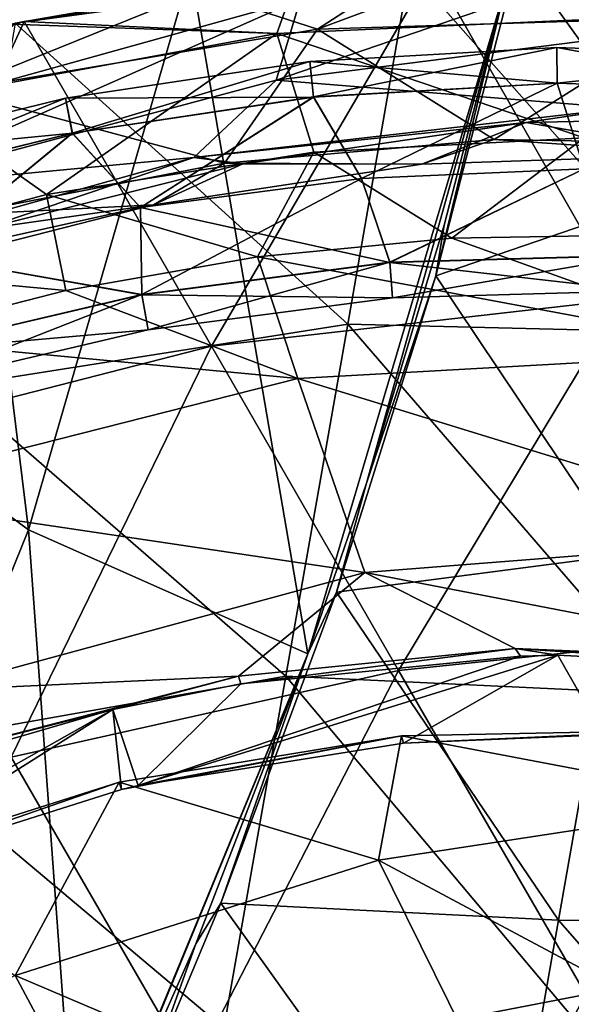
# Model space of a CAD drawing. Extents: x -65 to 803, y -691 to 80.
# Tile 196 of 256: x 647 to 660, y -523 to -499. Entities that reach past the tile are written whole.
import ezdxf

# ---------------------------------------------------------------- set-up
doc = ezdxf.new("R2010")
doc.units = 0
doc.header["$LTSCALE"] = 101.851852
for name, color, linetype in [('17', 7, 'CONTINUOUS'), ('19', 7, 'CONTINUOUS'), ('224', 7, 'CONTINUOUS'), ('227', 7, 'CONTINUOUS'), ('42', 7, 'CONTINUOUS'), ('43', 7, 'CONTINUOUS'), ('45', 7, 'CONTINUOUS'), ('46', 7, 'CONTINUOUS'), ('55', 7, 'CONTINUOUS'), ('61', 7, 'CONTINUOUS'), ('62', 7, 'CONTINUOUS'), ('72', 7, 'CONTINUOUS'), ('80', 7, 'CONTINUOUS'), ('82', 7, 'CONTINUOUS'), ('85', 7, 'CONTINUOUS'), ('86', 7, 'CONTINUOUS')]:
    doc.layers.add(name, color=color, linetype=linetype)

msp = doc.modelspace()

# ---------------------------------------------------------------- linework, layer by layer
at = {"layer": '17', "color": 7, "linetype": 'CONTINUOUS'}
for points in [[(664.388, -494.908, -44.7), (662.877, -503.473, -44.7), (658.922, -497.954, -44.7), (664.388, -494.908, -44.7)], [(658.922, -497.954, -44.7), (662.877, -503.473, -44.7), (656.981, -505.488, -44.7), (658.922, -497.954, -44.7)], [(662.877, -503.473, -44.7), (661.367, -512.037, -44.7), (656.981, -505.488, -44.7), (662.877, -503.473, -44.7)], [(656.981, -505.488, -44.7), (661.367, -512.037, -44.7), (654.651, -512.913, -44.7), (656.981, -505.488, -44.7)], [(661.367, -512.037, -44.7), (659.857, -520.601, -44.7), (654.651, -512.913, -44.7), (661.367, -512.037, -44.7)], [(661.367, -512.037, -44.7), (668.866, -520.699, -44.7), (659.857, -520.601, -44.7), (661.367, -512.037, -44.7)], [(654.651, -512.913, -44.7), (659.857, -520.601, -44.7), (651.941, -520.209, -44.7), (654.651, -512.913, -44.7)], [(658.347, -529.166, -44.7), (650.227, -524.302, -44.7), (651.941, -520.209, -44.7), (658.347, -529.166, -44.7)], [(659.857, -520.601, -44.7), (658.347, -529.166, -44.7), (651.941, -520.209, -44.7), (659.857, -520.601, -44.7)], [(659.857, -520.601, -44.7), (667.368, -529.198, -44.7), (658.347, -529.166, -44.7), (659.857, -520.601, -44.7)], [(668.866, -520.699, -44.7), (667.368, -529.198, -44.7), (659.857, -520.601, -44.7), (668.866, -520.699, -44.7)]]:
    msp.add_3dface(points, dxfattribs=at)
at = {"layer": '19', "color": 7, "linetype": 'CONTINUOUS'}
for points in [[(641.944, -507.391, -31.391), (645.417, -495.108, -32.737), (647.426, -511.448, -35.552), (641.944, -507.391, -31.391)], [(645.417, -495.108, -32.737), (651.226, -498.298, -36.907), (647.426, -511.448, -35.552), (645.417, -495.108, -32.737)], [(649.449, -495.398, 36.936), (641.667, -498.049, 33.23), (639.345, -501.583, 34.844), (649.449, -495.398, 36.936)], [(647.669, -498.509, 38.14), (649.449, -495.398, 36.936), (639.345, -501.583, 34.844), (647.669, -498.509, 38.14)], [(663.043, -497.532, 42.873), (653.804, -498.992, 41.715), (653.236, -500.897, 43.674), (663.043, -497.532, 42.873)], [(662.521, -499.72, 44.415), (663.043, -497.532, 42.873), (653.236, -500.897, 43.674), (662.521, -499.72, 44.415)], [(647.426, -511.448, -35.552), (651.226, -498.298, -36.907), (653.982, -514.358, -38.685), (647.426, -511.448, -35.552)], [(651.226, -498.298, -36.907), (658.62, -498.715, -40.082), (653.982, -514.358, -38.685), (651.226, -498.298, -36.907)], [(647.669, -498.509, 38.14), (639.345, -501.583, 34.844), (644.375, -501.618, 39.527), (647.669, -498.509, 38.14)], [(653.804, -498.992, 41.715), (647.669, -498.509, 38.14), (644.375, -501.618, 39.527), (653.804, -498.992, 41.715)], [(653.982, -514.358, -38.685), (658.62, -498.715, -40.082), (655.352, -510.349, -39.206), (653.982, -514.358, -38.685)], [(658.62, -498.715, -40.082), (657.181, -504.3, -39.766), (655.352, -510.349, -39.206), (658.62, -498.715, -40.082)], [(653.804, -498.992, 41.715), (644.375, -501.618, 39.527), (643.769, -503.422, 42.164), (653.804, -498.992, 41.715)], [(653.236, -500.897, 43.674), (653.804, -498.992, 41.715), (643.769, -503.422, 42.164), (653.236, -500.897, 43.674)], [(662.521, -499.72, 44.415), (653.236, -500.897, 43.674), (661.356, -501.553, 46.397), (662.521, -499.72, 44.415)], [(653.236, -500.897, 43.674), (643.769, -503.422, 42.164), (651.303, -502.714, 45.864), (653.236, -500.897, 43.674)], [(661.356, -501.553, 46.397), (653.236, -500.897, 43.674), (651.303, -502.714, 45.864), (661.356, -501.553, 46.397)], [(661.356, -501.553, 46.397), (651.303, -502.714, 45.864), (659.094, -501.893, 46.683), (661.356, -501.553, 46.397)], [(665.422, -501.761, 46.688), (661.356, -501.553, 46.397), (659.094, -501.893, 46.683), (665.422, -501.761, 46.688)], [(659.094, -501.893, 46.683), (651.303, -502.714, 45.864), (652.453, -502.859, 46.705), (659.094, -501.893, 46.683)], [(651.303, -502.714, 45.864), (643.769, -503.422, 42.164), (641.165, -505.546, 44.748), (651.303, -502.714, 45.864)], [(651.303, -502.714, 45.864), (641.165, -505.546, 44.748), (646.332, -504.39, 46.751), (651.303, -502.714, 45.864)], [(652.453, -502.859, 46.705), (651.303, -502.714, 45.864), (646.332, -504.39, 46.751), (652.453, -502.859, 46.705)], [(641.944, -507.391, -31.391), (647.426, -511.448, -35.552), (642.531, -523.544, -32.72), (641.944, -507.391, -31.391)], [(642.531, -523.544, -32.72), (647.426, -511.448, -35.552), (648.587, -527.39, -35.957), (642.531, -523.544, -32.72)], [(647.426, -511.448, -35.552), (653.982, -514.358, -38.685), (648.587, -527.39, -35.957), (647.426, -511.448, -35.552)], [(648.587, -527.39, -35.957), (653.982, -514.358, -38.685), (648.785, -526.968, -36.075), (648.587, -527.39, -35.957)], [(653.982, -514.358, -38.685), (651.353, -521.156, -37.484), (648.785, -526.968, -36.075), (653.982, -514.358, -38.685)]]:
    msp.add_3dface(points, dxfattribs=at)
at = {"layer": '224', "color": 7, "linetype": 'CONTINUOUS'}
for points in [[(659.819, -500.131, 52.702), (654.114, -501.288, 50.685), (654.028, -500.458, 52.702), (659.819, -500.131, 52.702)], [(659.819, -500.131, 52.702), (654.028, -500.458, 52.702), (659.828, -500.969, 54.718), (659.819, -500.131, 52.702)], [(659.828, -500.965, 50.685), (654.114, -501.288, 50.685), (659.819, -500.131, 52.702), (659.828, -500.965, 50.685)], [(665.616, -500.339, 52.702), (659.828, -500.965, 50.685), (659.819, -500.131, 52.702), (665.616, -500.339, 52.702)], [(665.616, -500.339, 52.702), (659.819, -500.131, 52.702), (665.548, -501.174, 54.718), (665.616, -500.339, 52.702)], [(665.548, -501.174, 54.718), (659.819, -500.131, 52.702), (659.828, -500.969, 54.718), (665.548, -501.174, 54.718)], [(665.548, -501.171, 50.685), (659.828, -500.965, 50.685), (665.616, -500.339, 52.702), (665.548, -501.171, 50.685)], [(654.028, -500.458, 52.702), (648.453, -502.137, 50.685), (648.292, -501.318, 52.702), (654.028, -500.458, 52.702)], [(654.028, -500.458, 52.702), (648.292, -501.318, 52.702), (654.114, -501.292, 54.718), (654.028, -500.458, 52.702)], [(654.114, -501.288, 50.685), (648.453, -502.137, 50.685), (654.028, -500.458, 52.702), (654.114, -501.288, 50.685)], [(659.828, -500.969, 54.718), (654.028, -500.458, 52.702), (654.114, -501.292, 54.718), (659.828, -500.969, 54.718)], [(654.114, -501.288, 50.685), (659.828, -500.965, 50.685), (655.239, -503.205, 49.85), (654.114, -501.288, 50.685)], [(659.828, -500.969, 54.718), (654.114, -501.292, 54.718), (655.239, -503.205, 55.55), (659.828, -500.969, 54.718)], [(655.239, -503.205, 49.85), (659.828, -500.965, 50.685), (660.464, -502.977, 49.85), (655.239, -503.205, 49.85)], [(660.464, -502.977, 55.55), (659.828, -500.969, 54.718), (655.239, -503.205, 55.55), (660.464, -502.977, 55.55)], [(659.828, -500.965, 50.685), (665.548, -501.171, 50.685), (660.464, -502.977, 49.85), (659.828, -500.965, 50.685)], [(665.548, -501.174, 54.718), (659.828, -500.969, 54.718), (660.464, -502.977, 55.55), (665.548, -501.174, 54.718)], [(648.292, -501.318, 52.702), (642.896, -503.505, 50.685), (642.659, -502.704, 52.702), (648.292, -501.318, 52.702)], [(648.292, -501.318, 52.702), (642.659, -502.704, 52.702), (648.454, -502.14, 54.718), (648.292, -501.318, 52.702)], [(648.453, -502.137, 50.685), (642.896, -503.505, 50.685), (648.292, -501.318, 52.702), (648.453, -502.137, 50.685)], [(654.114, -501.292, 54.718), (648.292, -501.318, 52.702), (648.454, -502.14, 54.718), (654.114, -501.292, 54.718)], [(648.453, -502.137, 50.685), (654.114, -501.288, 50.685), (650.054, -503.888, 49.85), (648.453, -502.137, 50.685)], [(654.114, -501.292, 54.718), (648.454, -502.14, 54.718), (650.054, -503.888, 55.55), (654.114, -501.292, 54.718)], [(650.054, -503.888, 49.85), (654.114, -501.288, 50.685), (655.239, -503.205, 49.85), (650.054, -503.888, 49.85)], [(655.239, -503.205, 55.55), (654.114, -501.292, 54.718), (650.054, -503.888, 55.55), (655.239, -503.205, 55.55)], [(648.454, -502.14, 54.718), (642.659, -502.704, 52.702), (642.896, -503.508, 54.718), (648.454, -502.14, 54.718)], [(642.896, -503.505, 50.685), (648.453, -502.137, 50.685), (644.948, -505.02, 49.85), (642.896, -503.505, 50.685)], [(648.454, -502.14, 54.718), (642.896, -503.508, 54.718), (644.948, -505.02, 55.55), (648.454, -502.14, 54.718)], [(644.948, -505.02, 49.85), (648.453, -502.137, 50.685), (650.054, -503.888, 49.85), (644.948, -505.02, 49.85)], [(650.054, -503.888, 55.55), (648.454, -502.14, 54.718), (644.948, -505.02, 55.55), (650.054, -503.888, 55.55)]]:
    msp.add_3dface(points, dxfattribs=at)
at = {"layer": '227', "color": 7, "linetype": 'CONTINUOUS'}
for points in [[(655.239, -503.205, 49.85), (660.464, -502.977, 49.85), (655.902, -505.169, 50.682), (655.239, -503.205, 49.85)], [(660.464, -502.977, 55.55), (655.239, -503.205, 55.55), (655.902, -505.172, 54.715), (660.464, -502.977, 55.55)], [(660.464, -502.977, 49.85), (661.769, -505.004, 50.682), (655.902, -505.169, 50.682), (660.464, -502.977, 49.85)], [(661.769, -505.007, 54.715), (660.464, -502.977, 55.55), (655.902, -505.172, 54.715), (661.769, -505.007, 54.715)], [(650.054, -503.888, 49.85), (655.239, -503.205, 49.85), (650.082, -505.927, 50.682), (650.054, -503.888, 49.85)], [(655.239, -503.205, 55.55), (650.054, -503.888, 55.55), (655.902, -505.172, 54.715), (655.239, -503.205, 55.55)], [(655.239, -503.205, 49.85), (655.902, -505.169, 50.682), (650.082, -505.927, 50.682), (655.239, -503.205, 49.85)], [(644.948, -505.02, 49.85), (650.054, -503.888, 49.85), (650.082, -505.927, 50.682), (644.948, -505.02, 49.85)], [(650.054, -503.888, 55.55), (644.948, -505.02, 55.55), (650.083, -505.93, 54.715), (650.054, -503.888, 55.55)], [(655.902, -505.172, 54.715), (650.054, -503.888, 55.55), (650.083, -505.93, 54.715), (655.902, -505.172, 54.715)], [(644.948, -505.02, 49.85), (650.082, -505.927, 50.682), (644.369, -507.27, 50.682), (644.948, -505.02, 49.85)], [(650.083, -505.93, 54.715), (644.948, -505.02, 55.55), (644.37, -507.273, 54.715), (650.083, -505.93, 54.715)], [(655.902, -505.169, 50.682), (650.232, -506.752, 52.698), (650.082, -505.927, 50.682), (655.902, -505.169, 50.682)], [(655.902, -505.172, 54.715), (650.083, -505.93, 54.715), (655.968, -506.005, 52.698), (655.902, -505.172, 54.715)], [(655.968, -506.005, 52.698), (650.232, -506.752, 52.698), (655.902, -505.169, 50.682), (655.968, -506.005, 52.698)], [(661.769, -505.004, 50.682), (655.968, -506.005, 52.698), (655.902, -505.169, 50.682), (661.769, -505.004, 50.682)], [(661.769, -505.007, 54.715), (655.902, -505.172, 54.715), (661.75, -505.842, 52.698), (661.769, -505.007, 54.715)], [(661.75, -505.842, 52.698), (655.902, -505.172, 54.715), (655.968, -506.005, 52.698), (661.75, -505.842, 52.698)], [(661.75, -505.842, 52.698), (655.968, -506.005, 52.698), (661.769, -505.004, 50.682), (661.75, -505.842, 52.698)], [(650.082, -505.927, 50.682), (644.602, -508.075, 52.698), (644.369, -507.27, 50.682), (650.082, -505.927, 50.682)], [(650.083, -505.93, 54.715), (644.37, -507.273, 54.715), (650.232, -506.752, 52.698), (650.083, -505.93, 54.715)], [(650.232, -506.752, 52.698), (644.602, -508.075, 52.698), (650.082, -505.927, 50.682), (650.232, -506.752, 52.698)], [(655.968, -506.005, 52.698), (650.083, -505.93, 54.715), (650.232, -506.752, 52.698), (655.968, -506.005, 52.698)], [(650.232, -506.752, 52.698), (644.37, -507.273, 54.715), (644.602, -508.075, 52.698), (650.232, -506.752, 52.698)]]:
    msp.add_3dface(points, dxfattribs=at)
at = {"layer": '42', "color": 7, "linetype": 'CONTINUOUS'}
for points in [[(652.02, -502.842, 48.011), (658.347, -502.289, 48.011), (656.65, -502.869, 47.985), (652.02, -502.842, 48.011)], [(656.65, -502.869, 47.985), (658.347, -502.289, 48.011), (663.418, -502.64, 47.995), (656.65, -502.869, 47.985)], [(658.347, -502.289, 48.011), (664.697, -502.4, 48.011), (663.418, -502.64, 47.995), (658.347, -502.289, 48.011)], [(645.785, -504.054, 48.011), (652.02, -502.842, 48.011), (650.36, -503.818, 47.974), (645.785, -504.054, 48.011)], [(650.36, -503.818, 47.974), (652.02, -502.842, 48.011), (656.65, -502.869, 47.985), (650.36, -503.818, 47.974)], [(644.386, -505.346, 47.965), (645.785, -504.054, 48.011), (650.36, -503.818, 47.974), (644.386, -505.346, 47.965)]]:
    msp.add_3dface(points, dxfattribs=at)
at = {"layer": '43', "color": 7, "linetype": 'CONTINUOUS'}
for points in [[(656.367, -498.301, 52.2), (658.186, -498.212, 52.2), (654.207, -499.701, 49.307), (656.367, -498.301, 52.2)], [(654.207, -499.701, 49.307), (658.186, -498.212, 52.2), (662.874, -499.438, 49.307), (654.207, -499.701, 49.307)], [(651.436, -498.804, 52.2), (656.367, -498.301, 52.2), (654.207, -499.701, 49.307), (651.436, -498.804, 52.2)], [(647.112, -499.563, 52.2), (651.436, -498.804, 52.2), (645.656, -501.142, 49.307), (647.112, -499.563, 52.2)], [(645.656, -501.142, 49.307), (651.436, -498.804, 52.2), (654.207, -499.701, 49.307), (645.656, -501.142, 49.307)], [(658.347, -502.289, 48.011), (654.207, -499.701, 49.307), (662.874, -499.438, 49.307), (658.347, -502.289, 48.011)], [(664.697, -502.4, 48.011), (658.347, -502.289, 48.011), (662.874, -499.438, 49.307), (664.697, -502.4, 48.011)], [(652.02, -502.842, 48.011), (645.656, -501.142, 49.307), (654.207, -499.701, 49.307), (652.02, -502.842, 48.011)], [(658.347, -502.289, 48.011), (652.02, -502.842, 48.011), (654.207, -499.701, 49.307), (658.347, -502.289, 48.011)], [(652.02, -502.842, 48.011), (645.785, -504.054, 48.011), (645.656, -501.142, 49.307), (652.02, -502.842, 48.011)]]:
    msp.add_3dface(points, dxfattribs=at)
at = {"layer": '45', "color": 7, "linetype": 'CONTINUOUS'}
for points in [[(656.367, -498.301, 52.2), (651.436, -498.804, 52.2), (647.112, -499.563, 52.2), (656.367, -498.301, 52.2)], [(656.367, -498.301, 52.2), (647.112, -499.563, 52.2), (654.919, -506.625, 52.2), (656.367, -498.301, 52.2)], [(663.908, -506.84, 52.2), (656.367, -498.301, 52.2), (654.919, -506.625, 52.2), (663.908, -506.84, 52.2)], [(665.401, -498.36, 52.2), (656.367, -498.301, 52.2), (663.908, -506.84, 52.2), (665.401, -498.36, 52.2)], [(654.919, -506.625, 52.2), (647.112, -499.563, 52.2), (645.636, -508.085, 52.2), (654.919, -506.625, 52.2)], [(653.464, -514.88, 52.2), (654.919, -506.625, 52.2), (645.636, -508.085, 52.2), (653.464, -514.88, 52.2)], [(653.464, -514.88, 52.2), (662.416, -515.3, 52.2), (654.919, -506.625, 52.2), (653.464, -514.88, 52.2)], [(662.416, -515.3, 52.2), (663.908, -506.84, 52.2), (654.919, -506.625, 52.2), (662.416, -515.3, 52.2)], [(644.147, -516.527, 52.2), (653.464, -514.88, 52.2), (645.636, -508.085, 52.2), (644.147, -516.527, 52.2)], [(652.008, -523.135, 52.2), (653.464, -514.88, 52.2), (644.147, -516.527, 52.2), (652.008, -523.135, 52.2)], [(652.008, -523.135, 52.2), (660.925, -523.759, 52.2), (653.464, -514.88, 52.2), (652.008, -523.135, 52.2)], [(660.925, -523.759, 52.2), (662.416, -515.3, 52.2), (653.464, -514.88, 52.2), (660.925, -523.759, 52.2)], [(642.659, -524.969, 52.2), (652.008, -523.135, 52.2), (644.147, -516.527, 52.2), (642.659, -524.969, 52.2)]]:
    msp.add_3dface(points, dxfattribs=at)
at = {"layer": '46', "color": 7, "linetype": 'CONTINUOUS'}
for points in [[(659.094, -501.893, 46.683), (652.453, -502.859, 46.705), (656.65, -502.869, 47.985), (659.094, -501.893, 46.683)], [(659.094, -501.893, 46.683), (656.65, -502.869, 47.985), (663.418, -502.64, 47.995), (659.094, -501.893, 46.683)], [(665.422, -501.761, 46.688), (659.094, -501.893, 46.683), (663.418, -502.64, 47.995), (665.422, -501.761, 46.688)], [(652.453, -502.859, 46.705), (646.332, -504.39, 46.751), (650.36, -503.818, 47.974), (652.453, -502.859, 46.705)], [(652.453, -502.859, 46.705), (650.36, -503.818, 47.974), (656.65, -502.869, 47.985), (652.453, -502.859, 46.705)], [(646.332, -504.39, 46.751), (644.386, -505.346, 47.965), (650.36, -503.818, 47.974), (646.332, -504.39, 46.751)]]:
    msp.add_3dface(points, dxfattribs=at)
at = {"layer": '55', "color": 7, "linetype": 'CONTINUOUS'}
for points in [[(658.922, -497.954, -44.7), (656.981, -505.488, -44.7), (658.62, -498.715, -40.082), (658.922, -497.954, -44.7)], [(658.62, -498.715, -40.082), (656.981, -505.488, -44.7), (657.181, -504.3, -39.766), (658.62, -498.715, -40.082)], [(657.181, -504.3, -39.766), (656.981, -505.488, -44.7), (655.352, -510.349, -39.206), (657.181, -504.3, -39.766)], [(656.981, -505.488, -44.7), (654.651, -512.913, -44.7), (655.352, -510.349, -39.206), (656.981, -505.488, -44.7)], [(654.651, -512.913, -44.7), (653.982, -514.358, -38.685), (655.352, -510.349, -39.206), (654.651, -512.913, -44.7)], [(654.651, -512.913, -44.7), (651.941, -520.209, -44.7), (653.982, -514.358, -38.685), (654.651, -512.913, -44.7)], [(653.982, -514.358, -38.685), (651.941, -520.209, -44.7), (651.353, -521.156, -37.484), (653.982, -514.358, -38.685)], [(651.941, -520.209, -44.7), (650.227, -524.302, -44.7), (651.353, -521.156, -37.484), (651.941, -520.209, -44.7)], [(651.353, -521.156, -37.484), (650.227, -524.302, -44.7), (648.785, -526.968, -36.075), (651.353, -521.156, -37.484)]]:
    msp.add_3dface(points, dxfattribs=at)
at = {"layer": '61', "color": 7, "linetype": 'CONTINUOUS'}
for points in [[(652.8, -505.043, 57.508), (664.804, -507.281, 70.817), (657.354, -504.606, 57.508), (652.8, -505.043, 57.508)], [(657.354, -504.606, 57.508), (664.804, -507.281, 70.817), (661.924, -504.522, 57.507), (657.354, -504.606, 57.508)], [(648.299, -505.83, 57.509), (653.746, -507.9, 71.49), (652.8, -505.043, 57.508), (648.299, -505.83, 57.509)], [(653.746, -507.9, 71.49), (664.804, -507.281, 70.817), (652.8, -505.043, 57.508), (653.746, -507.9, 71.49)], [(643.863, -506.966, 57.509), (653.746, -507.9, 71.49), (648.299, -505.83, 57.509), (643.863, -506.966, 57.509)], [(643.015, -510.619, 72.189), (653.746, -507.9, 71.49), (643.863, -506.966, 57.509), (643.015, -510.619, 72.189)], [(653.746, -507.9, 71.49), (665.859, -511.621, 84.486), (664.804, -507.281, 70.817), (653.746, -507.9, 71.49)], [(643.015, -510.619, 72.189), (655.319, -512.446, 85.592), (653.746, -507.9, 71.49), (643.015, -510.619, 72.189)], [(655.319, -512.446, 85.592), (665.859, -511.621, 84.486), (653.746, -507.9, 71.49), (655.319, -512.446, 85.592)], [(645.116, -515.213, 86.507), (655.319, -512.446, 85.592), (643.015, -510.619, 72.189), (645.116, -515.213, 86.507)], [(655.319, -512.446, 85.592), (666.17, -514.54, 91.358), (665.859, -511.621, 84.486), (655.319, -512.446, 85.592)], [(645.116, -515.213, 86.507), (652.351, -514.883, 89.992), (655.319, -512.446, 85.592), (645.116, -515.213, 86.507)], [(652.351, -514.883, 89.992), (658.843, -514.23, 90.522), (655.319, -512.446, 85.592), (652.351, -514.883, 89.992)], [(658.843, -514.23, 90.522), (666.17, -514.54, 91.358), (655.319, -512.446, 85.592), (658.843, -514.23, 90.522)], [(644.394, -516.929, 89.59), (652.351, -514.883, 89.992), (645.116, -515.213, 86.507), (644.394, -516.929, 89.59)], [(649.551, -517.368, 93.609), (655.633, -519.193, 99.099), (656.177, -516.276, 94.085), (649.551, -517.368, 93.609)], [(655.633, -519.193, 99.099), (664.451, -517.852, 97.905), (656.177, -516.276, 94.085), (655.633, -519.193, 99.099)], [(656.177, -516.276, 94.085), (664.451, -517.852, 97.905), (662.896, -516.144, 94.774), (656.177, -516.276, 94.085)], [(643.147, -519.397, 93.33), (647.112, -521.899, 99.912), (649.551, -517.368, 93.609), (643.147, -519.397, 93.33)], [(647.112, -521.899, 99.912), (655.633, -519.193, 99.099), (649.551, -517.368, 93.609), (647.112, -521.899, 99.912)], [(664.451, -517.852, 97.905), (655.633, -519.193, 99.099), (668.072, -525.834, 109.402), (664.451, -517.852, 97.905)], [(655.633, -519.193, 99.099), (647.112, -521.899, 99.912), (659.601, -527.223, 110.867), (655.633, -519.193, 99.099)], [(668.072, -525.834, 109.402), (655.633, -519.193, 99.099), (659.601, -527.223, 110.867), (668.072, -525.834, 109.402)], [(647.112, -521.899, 99.912), (639.052, -525.841, 100.227), (651.37, -529.859, 111.78), (647.112, -521.899, 99.912)], [(659.601, -527.223, 110.867), (647.112, -521.899, 99.912), (651.37, -529.859, 111.78), (659.601, -527.223, 110.867)]]:
    msp.add_3dface(points, dxfattribs=at)
at = {"layer": '62', "color": 7, "linetype": 'CONTINUOUS'}
for points in [[(649.551, -517.368, 93.609), (656.177, -516.276, 94.085), (649.61, -517.537, 93.517), (649.551, -517.368, 93.609)], [(649.61, -517.537, 93.517), (656.177, -516.276, 94.085), (649.998, -517.446, 93.54), (649.61, -517.537, 93.517)], [(649.998, -517.446, 93.54), (656.177, -516.276, 94.085), (656.227, -516.45, 93.996), (649.998, -517.446, 93.54)], [(656.177, -516.276, 94.085), (662.896, -516.144, 94.774), (656.227, -516.45, 93.996), (656.177, -516.276, 94.085)], [(656.227, -516.45, 93.996), (662.896, -516.144, 94.774), (660.909, -516.259, 94.455), (656.227, -516.45, 93.996)], [(643.147, -519.397, 93.33), (649.551, -517.368, 93.609), (643.221, -519.558, 93.239), (643.147, -519.397, 93.33)], [(643.221, -519.558, 93.239), (649.551, -517.368, 93.609), (649.61, -517.537, 93.517), (643.221, -519.558, 93.239)]]:
    msp.add_3dface(points, dxfattribs=at)
at = {"layer": '72', "color": 7, "linetype": 'CONTINUOUS'}
for points in [[(658.843, -514.23, 90.522), (652.351, -514.883, 89.992), (652.404, -515.058, 89.908), (658.843, -514.23, 90.522)], [(658.969, -514.407, 90.449), (658.843, -514.23, 90.522), (652.404, -515.058, 89.908), (658.969, -514.407, 90.449)], [(666.17, -514.54, 91.358), (658.843, -514.23, 90.522), (666.022, -514.704, 91.256), (666.17, -514.54, 91.358)], [(666.022, -514.704, 91.256), (658.843, -514.23, 90.522), (659.846, -514.389, 90.537), (666.022, -514.704, 91.256)], [(659.846, -514.389, 90.537), (658.843, -514.23, 90.522), (658.969, -514.407, 90.449), (659.846, -514.389, 90.537)], [(652.351, -514.883, 89.992), (644.394, -516.929, 89.59), (649.403, -515.661, 89.725), (652.351, -514.883, 89.992)], [(652.404, -515.058, 89.908), (652.351, -514.883, 89.992), (649.403, -515.661, 89.725), (652.404, -515.058, 89.908)], [(649.403, -515.661, 89.725), (644.394, -516.929, 89.59), (644.474, -517.093, 89.506), (649.403, -515.661, 89.725)]]:
    msp.add_3dface(points, dxfattribs=at)
at = {"layer": '80', "color": 7, "linetype": 'CONTINUOUS'}
for points in [[(649.998, -517.446, 93.54), (656.227, -516.45, 93.996), (659.846, -514.389, 90.537), (649.998, -517.446, 93.54)], [(649.998, -517.446, 93.54), (659.846, -514.389, 90.537), (658.969, -514.407, 90.449), (649.998, -517.446, 93.54)], [(649.998, -517.446, 93.54), (658.969, -514.407, 90.449), (652.404, -515.058, 89.908), (649.998, -517.446, 93.54)], [(656.227, -516.45, 93.996), (660.909, -516.259, 94.455), (659.846, -514.389, 90.537), (656.227, -516.45, 93.996)], [(660.909, -516.259, 94.455), (666.022, -514.704, 91.256), (659.846, -514.389, 90.537), (660.909, -516.259, 94.455)], [(649.998, -517.446, 93.54), (652.404, -515.058, 89.908), (649.403, -515.661, 89.725), (649.998, -517.446, 93.54)], [(639.908, -521.028, 93.168), (643.221, -519.558, 93.239), (649.403, -515.661, 89.725), (639.908, -521.028, 93.168)], [(639.908, -521.028, 93.168), (649.403, -515.661, 89.725), (644.474, -517.093, 89.506), (639.908, -521.028, 93.168)], [(643.221, -519.558, 93.239), (649.61, -517.537, 93.517), (649.403, -515.661, 89.725), (643.221, -519.558, 93.239)], [(649.61, -517.537, 93.517), (649.998, -517.446, 93.54), (649.403, -515.661, 89.725), (649.61, -517.537, 93.517)]]:
    msp.add_3dface(points, dxfattribs=at)
at = {"layer": '82', "color": 7, "linetype": 'CONTINUOUS'}
for points in [[(654.122, -502.584, 57.389), (657.354, -504.606, 57.508), (660.464, -502.252, 57.389), (654.122, -502.584, 57.389)], [(657.354, -504.606, 57.508), (661.924, -504.522, 57.507), (660.464, -502.252, 57.389), (657.354, -504.606, 57.508)], [(647.849, -503.578, 57.389), (652.8, -505.043, 57.508), (654.122, -502.584, 57.389), (647.849, -503.578, 57.389)], [(652.8, -505.043, 57.508), (657.354, -504.606, 57.508), (654.122, -502.584, 57.389), (652.8, -505.043, 57.508)], [(641.714, -505.222, 57.389), (648.299, -505.83, 57.509), (647.849, -503.578, 57.389), (641.714, -505.222, 57.389)], [(648.299, -505.83, 57.509), (652.8, -505.043, 57.508), (647.849, -503.578, 57.389), (648.299, -505.83, 57.509)], [(643.863, -506.966, 57.509), (648.299, -505.83, 57.509), (641.714, -505.222, 57.389), (643.863, -506.966, 57.509)]]:
    msp.add_3dface(points, dxfattribs=at)
at = {"layer": '85', "color": 7, "linetype": 'CONTINUOUS'}
for points in [[(647.324, -499.519, 53.2), (653.248, -499.803, 56.093), (653.707, -498.525, 53.2), (647.324, -499.519, 53.2)], [(653.248, -499.803, 56.093), (661.91, -499.409, 56.093), (653.707, -498.525, 53.2), (653.248, -499.803, 56.093)], [(660.464, -502.252, 57.389), (661.91, -499.409, 56.093), (653.248, -499.803, 56.093), (660.464, -502.252, 57.389)], [(644.72, -501.374, 56.093), (653.248, -499.803, 56.093), (647.016, -499.583, 53.2), (644.72, -501.374, 56.093)], [(647.016, -499.583, 53.2), (653.248, -499.803, 56.093), (647.324, -499.519, 53.2), (647.016, -499.583, 53.2)], [(647.849, -503.578, 57.389), (653.248, -499.803, 56.093), (644.72, -501.374, 56.093), (647.849, -503.578, 57.389)], [(647.849, -503.578, 57.389), (654.122, -502.584, 57.389), (653.248, -499.803, 56.093), (647.849, -503.578, 57.389)], [(654.122, -502.584, 57.389), (660.464, -502.252, 57.389), (653.248, -499.803, 56.093), (654.122, -502.584, 57.389)], [(641.714, -505.222, 57.389), (647.849, -503.578, 57.389), (644.72, -501.374, 56.093), (641.714, -505.222, 57.389)]]:
    msp.add_3dface(points, dxfattribs=at)
at = {"layer": '86', "color": 7, "linetype": 'CONTINUOUS'}
for points in [[(647.324, -499.519, 53.2), (653.707, -498.525, 53.2), (656.906, -498.269, 53.2), (647.324, -499.519, 53.2)], [(647.324, -499.519, 53.2), (656.906, -498.269, 53.2), (651.717, -507.139, 53.2), (647.324, -499.519, 53.2)], [(651.717, -507.139, 53.2), (656.906, -498.269, 53.2), (661.35, -506.045, 53.2), (651.717, -507.139, 53.2)], [(656.906, -498.269, 53.2), (667.277, -498.531, 53.2), (661.35, -506.045, 53.2), (656.906, -498.269, 53.2)], [(638.507, -502.008, 53.2), (647.016, -499.583, 53.2), (647.324, -499.519, 53.2), (638.507, -502.008, 53.2)], [(638.507, -502.008, 53.2), (647.324, -499.519, 53.2), (642.776, -509.43, 53.2), (638.507, -502.008, 53.2)], [(642.776, -509.43, 53.2), (647.324, -499.519, 53.2), (651.717, -507.139, 53.2), (642.776, -509.43, 53.2)], [(656.108, -514.744, 53.2), (651.717, -507.139, 53.2), (661.35, -506.045, 53.2), (656.108, -514.744, 53.2)], [(665.788, -513.732, 53.2), (656.108, -514.744, 53.2), (661.35, -506.045, 53.2), (665.788, -513.732, 53.2)], [(647.02, -516.781, 53.2), (642.776, -509.43, 53.2), (651.717, -507.139, 53.2), (647.02, -516.781, 53.2)], [(656.108, -514.744, 53.2), (647.02, -516.781, 53.2), (651.717, -507.139, 53.2), (656.108, -514.744, 53.2)], [(660.498, -522.348, 53.2), (656.108, -514.744, 53.2), (665.788, -513.732, 53.2), (660.498, -522.348, 53.2)], [(651.264, -524.133, 53.2), (647.02, -516.781, 53.2), (656.108, -514.744, 53.2), (651.264, -524.133, 53.2)], [(660.498, -522.348, 53.2), (651.264, -524.133, 53.2), (656.108, -514.744, 53.2), (660.498, -522.348, 53.2)], [(651.264, -524.133, 53.2), (643.278, -528.078, 53.2), (647.02, -516.781, 53.2), (651.264, -524.133, 53.2)], [(655.508, -531.484, 53.2), (651.264, -524.133, 53.2), (660.498, -522.348, 53.2), (655.508, -531.484, 53.2)], [(664.889, -529.953, 53.2), (655.508, -531.484, 53.2), (660.498, -522.348, 53.2), (664.889, -529.953, 53.2)]]:
    msp.add_3dface(points, dxfattribs=at)

doc.saveas('drawing.dxf')
